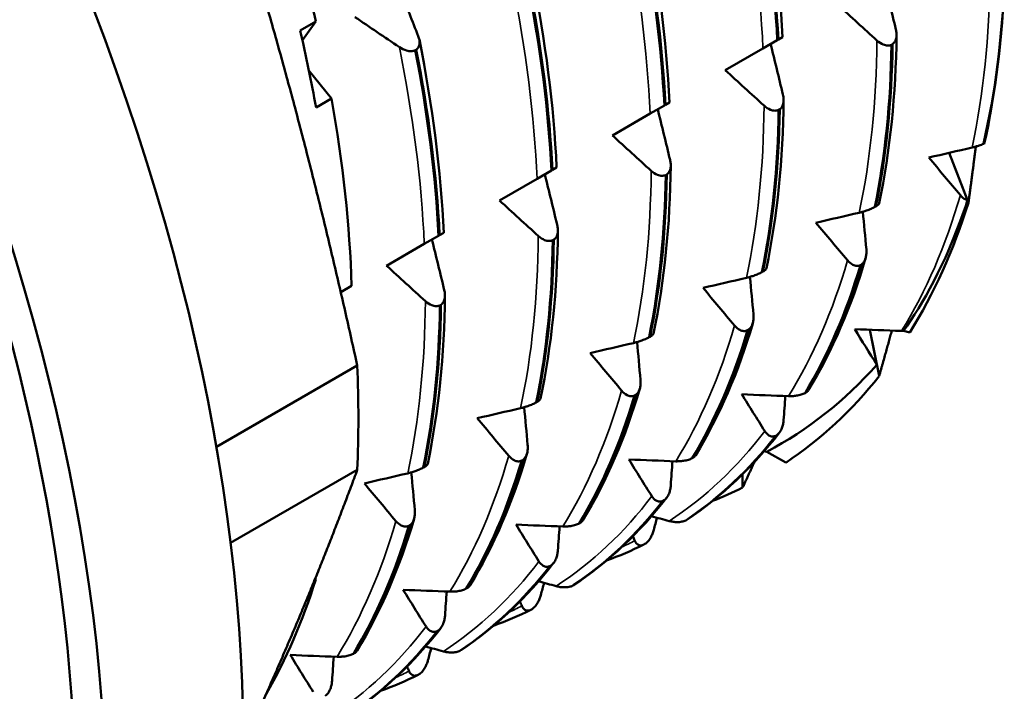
# Model space of a CAD drawing. Header units: millimetres. Extents: x 39 to 198, y 81 to 244.
# Tile 16 of 32: x 187 to 198, y 108 to 116. Entities that reach past the tile are written whole.
import ezdxf

# ---------------------------------------------------------------- set-up
doc = ezdxf.new("R2010")
doc.units = ezdxf.units.MM
doc.layers.add('Видимые тонкие (ГОСТ)', color=7, linetype='Continuous', lineweight=35)
doc.layers.add('Видимый контур (ГОСТ)', color=7, linetype='Continuous', lineweight=50)

msp = doc.modelspace()

# ---------------------------------------------------------------- linework, layer by layer
at = {"layer": 'Видимые тонкие (ГОСТ)'}
for points in [[(195.039, 115.66), (195.006, 116.378), (194.911, 117.129), (194.756, 117.899)], [(193.755, 114.919), (193.722, 115.636), (193.627, 116.388), (193.471, 117.158)], [(197.418, 114.534), (197.547, 115.14), (197.614, 115.797), (197.62, 116.493)], [(192.47, 114.177), (192.438, 114.895), (192.343, 115.647), (192.187, 116.417)], [(196.134, 113.792), (196.262, 114.398), (196.33, 115.056), (196.335, 115.752)], [(191.186, 113.436), (191.154, 114.154), (191.059, 114.905), (190.903, 115.675)], [(194.85, 113.051), (194.978, 113.657), (195.046, 114.315), (195.051, 115.01)], [(193.566, 112.309), (193.694, 112.916), (193.762, 113.573), (193.767, 114.269)], [(196.615, 112.446), (196.894, 112.899), (197.119, 113.418), (197.284, 113.991)], [(192.282, 111.568), (192.41, 112.174), (192.478, 112.832), (192.483, 113.528)], [(195.331, 111.705), (195.61, 112.158), (195.835, 112.676), (196, 113.25)], [(190.998, 110.826), (191.126, 111.433), (191.193, 112.09), (191.199, 112.786)], [(194.047, 110.963), (194.326, 111.416), (194.551, 111.935), (194.715, 112.509)], [(192.763, 110.222), (193.042, 110.675), (193.266, 111.193), (193.431, 111.767)], [(193.971, 110.284), (194.382, 110.552), (194.747, 110.896), (195.059, 111.307)], [(191.478, 109.481), (191.758, 109.933), (191.982, 110.452), (192.147, 111.026)], [(192.687, 109.543), (193.097, 109.811), (193.463, 110.154), (193.775, 110.566)], [(190.194, 108.739), (190.474, 109.192), (190.698, 109.711), (190.863, 110.284)], [(193.43, 109.986), (193.481, 110.01), (193.531, 110.034), (193.581, 110.059)], [(191.403, 108.801), (191.813, 109.069), (192.178, 109.413), (192.491, 109.825)], [(192.146, 109.245), (192.197, 109.268), (192.247, 109.292), (192.297, 109.318)], [(190.118, 108.06), (190.529, 108.328), (190.894, 108.671), (191.206, 109.083)], [(190.862, 108.503), (190.913, 108.527), (190.963, 108.551), (191.013, 108.576)]]:
    msp.add_open_spline(points, degree=3, dxfattribs=at)
at = {"layer": 'Видимый контур (ГОСТ)'}
for p, q in [((189.775, 115.866), (189.952, 115.968)), ((189.952, 115.968), (189.801, 115.753)), ((195.039, 115.66), (195.202, 115.754)), ((195.202, 115.754), (195.214, 115.761)), ((195.214, 115.761), (195.26, 115.788)), ((196.513, 115.71), (196.501, 115.703)), ((191.095, 115.646), (191.083, 115.639)), ((194.61, 115.413), (195.039, 115.66)), ((189.874, 115.41), (190.131, 115.09)), ((190.131, 115.09), (189.955, 114.988)), ((193.929, 115.02), (193.976, 115.047)), ((193.326, 114.671), (193.755, 114.919)), ((193.755, 114.919), (193.917, 115.013)), ((193.917, 115.013), (193.929, 115.02)), ((195.229, 114.968), (195.217, 114.961)), ((197.376, 113.905), (197.156, 114.473)), ((197.156, 114.473), (197.366, 113.933)), ((197.546, 114.575), (197.556, 114.576)), ((192.47, 114.177), (192.633, 114.271)), ((192.633, 114.271), (192.645, 114.278)), ((192.645, 114.278), (192.692, 114.305)), ((192.042, 113.93), (192.47, 114.177)), ((193.945, 114.227), (193.933, 114.22)), ((196.311, 113.857), (196.323, 113.864)), ((191.186, 113.436), (191.349, 113.53)), ((191.349, 113.53), (191.361, 113.537)), ((191.361, 113.537), (191.408, 113.564)), ((192.66, 113.485), (192.648, 113.479)), ((190.758, 113.188), (191.186, 113.436)), ((195.027, 113.115), (195.039, 113.122)), ((196.159, 113.202), (196.147, 113.195)), ((190.236, 112.887), (190.359, 112.959)), ((191.376, 112.744), (191.364, 112.737)), ((194.875, 112.461), (194.863, 112.454)), ((196.361, 111.934), (196.253, 112.46)), ((196.253, 112.46), (196.335, 112.062)), ((193.743, 112.374), (193.755, 112.381)), ((196.639, 112.446), (196.708, 112.428)), ((188.821, 111.127), (190.424, 112.052)), ((193.59, 111.719), (193.578, 111.712)), ((195.517, 111.74), (195.529, 111.747)), ((192.459, 111.633), (192.471, 111.64)), ((195.197, 111.262), (195.185, 111.255)), ((194.233, 110.998), (194.245, 111.005)), ((195.082, 111.072), (195.298, 110.948)), ((191.175, 110.891), (191.187, 110.898)), ((192.306, 110.978), (192.294, 110.971)), ((188.983, 110.034), (190.424, 110.866)), ((194.807, 110.664), (194.807, 110.816)), ((193.913, 110.52), (193.901, 110.513)), ((191.022, 110.236), (191.01, 110.229)), ((192.948, 110.257), (192.96, 110.264)), ((194.16, 110.291), (194.172, 110.298)), ((193.696, 110.023), (193.684, 110.016)), ((192.628, 109.779), (192.616, 109.772)), ((189.952, 109.618), (189.938, 109.61)), ((189.947, 109.632), (189.952, 109.618)), ((192.876, 109.549), (192.888, 109.556)), ((191.664, 109.516), (191.676, 109.522)), ((192.412, 109.282), (192.4, 109.275)), ((191.344, 109.037), (191.332, 109.031)), ((190.38, 108.774), (190.392, 108.781)), ((191.591, 108.808), (191.603, 108.815)), ((191.128, 108.54), (191.116, 108.533))]:
    msp.add_line(p, q, dxfattribs=at)
for centre, major_axis, start_param, end_param in [((176.224, 115.167), (9.125, -15.805), 0, 2.611139), ((174.668, 114.269), (9.125, -15.805), 6.132668, 8.728989), ((174.668, 114.269), (8.875, -15.372), 0.110663, 2.435851), ((181.032, 117.943), (-6.6, 11.432), 4.225986, 4.413394), ((188.457, 122.23), (-6.6, 11.432), 3.702387, 3.889795), ((180.855, 117.841), (-6.6, 11.432), 4.151595, 4.225986), ((181.032, 117.943), (-6.6, 11.432), 3.964187, 4.151595), ((188.457, 122.23), (6.6, -11.432), 0.298995, 0.486403), ((180.113, 117.412), (-7.3, 12.644), 3.8772, 3.976782), ((188.457, 122.23), (6.6, -11.432), 0.037196, 0.224604), ((188.457, 122.23), (6.6, -11.432), 6.197229, 6.24599), ((188.457, 122.23), (6.6, -11.432), 6.111397, 6.113152), ((181.032, 117.943), (6.6, -11.432), 0.323526, 0.486403)]:
    msp.add_ellipse(centre, major_axis=major_axis, ratio=0.57735, start_param=start_param, end_param=end_param, dxfattribs=at)
for points, weights in [([(190.424, 112.052), (189.408, 116.703), (187.767, 120.992)], [1, 1.06181818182, 1]), ([(197.46, 114.545), (197.421, 114.231), (197.376, 113.905)], [1.0001311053, 1.0002731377, 1]), ([(196.504, 112.45), (196.435, 112.196), (196.361, 111.934)], [1.00016923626, 1.00022304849, 1]), ([(194.941, 110.954), (194.875, 110.81), (194.807, 110.664)], [1.0001674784, 1.00013284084, 1]), ([(189.128, 107.742), (189.851, 109.312), (190.424, 110.866)], [1.03061102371, 1.03394438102, 1])]:
    msp.add_rational_spline(points, weights, degree=2, dxfattribs=at)
for points in [[(194.982, 117.985), (195.133, 117.232), (195.227, 116.493), (195.26, 115.788)], [(194.935, 117.863), (195.078, 117.139), (195.167, 116.432), (195.202, 115.754)], [(195.214, 115.761), (195.179, 116.439), (195.09, 117.146), (194.947, 117.87)], [(193.698, 117.244), (193.849, 116.491), (193.942, 115.751), (193.976, 115.047)], [(193.651, 117.122), (193.794, 116.398), (193.883, 115.691), (193.917, 115.013)], [(193.929, 115.02), (193.895, 115.698), (193.806, 116.405), (193.663, 117.129)], [(192.414, 116.502), (192.565, 115.749), (192.658, 115.01), (192.692, 114.305)], [(192.367, 116.38), (192.51, 115.656), (192.599, 114.949), (192.633, 114.271)], [(192.645, 114.278), (192.611, 114.956), (192.522, 115.663), (192.379, 116.387)], [(196.41, 116.452), (196.458, 116.26), (196.505, 116.068), (196.551, 115.876)], [(197.784, 116.444), (197.762, 115.78), (197.682, 115.154), (197.546, 114.575)], [(190.914, 116.316), (190.983, 116.144), (191.051, 115.971), (191.118, 115.799)], [(196.335, 115.752), (196.188, 115.885), (196.041, 116.019), (195.894, 116.154)], [(190.903, 115.675), (190.735, 115.789), (190.566, 115.903), (190.398, 116.018)], [(196.558, 115.813), (196.551, 115.138), (196.485, 114.495), (196.362, 113.901)], [(191.13, 115.761), (191.28, 115.008), (191.374, 114.269), (191.408, 113.564)], [(195.126, 115.711), (195.174, 115.519), (195.22, 115.327), (195.266, 115.135)], [(196.501, 115.703), (196.492, 115.05), (196.428, 114.431), (196.311, 113.857)], [(196.323, 113.864), (196.44, 114.438), (196.504, 115.057), (196.513, 115.71)], [(191.083, 115.639), (191.225, 114.915), (191.315, 114.208), (191.349, 113.53)], [(191.361, 113.537), (191.327, 114.215), (191.237, 114.922), (191.095, 115.646)], [(195.051, 115.01), (194.904, 115.144), (194.757, 115.278), (194.61, 115.413)], [(195.274, 115.072), (195.267, 114.397), (195.201, 113.753), (195.078, 113.159)], [(193.842, 114.969), (193.89, 114.777), (193.936, 114.585), (193.982, 114.393)], [(195.217, 114.961), (195.208, 114.308), (195.144, 113.689), (195.027, 113.115)], [(195.039, 113.122), (195.156, 113.696), (195.22, 114.315), (195.229, 114.968)], [(193.767, 114.269), (193.62, 114.402), (193.473, 114.537), (193.326, 114.671)], [(196.926, 114.419), (197.09, 114.457), (197.254, 114.495), (197.418, 114.534)], [(197.284, 113.991), (197.164, 114.133), (197.045, 114.276), (196.926, 114.419)], [(193.99, 114.33), (193.983, 113.655), (193.917, 113.012), (193.794, 112.418)], [(192.558, 114.228), (192.605, 114.036), (192.652, 113.844), (192.698, 113.652)], [(193.933, 114.22), (193.924, 113.567), (193.86, 112.948), (193.743, 112.374)], [(193.755, 112.381), (193.872, 112.955), (193.936, 113.574), (193.945, 114.227)], [(192.483, 113.528), (192.336, 113.661), (192.188, 113.795), (192.042, 113.93)], [(196.175, 113.803), (196.188, 113.66), (196.202, 113.517), (196.215, 113.374)], [(195.642, 113.678), (195.806, 113.716), (195.97, 113.754), (196.134, 113.792)], [(192.706, 113.589), (192.699, 112.914), (192.633, 112.27), (192.51, 111.677)], [(196, 113.25), (195.88, 113.392), (195.761, 113.534), (195.642, 113.678)], [(191.273, 113.486), (191.321, 113.294), (191.368, 113.102), (191.414, 112.91)], [(192.648, 113.479), (192.64, 112.826), (192.576, 112.207), (192.459, 111.633)], [(192.471, 111.64), (192.588, 112.214), (192.652, 112.833), (192.66, 113.485)], [(196.207, 113.275), (196.045, 112.723), (195.827, 112.218), (195.558, 111.775)], [(191.199, 112.786), (191.051, 112.92), (190.904, 113.054), (190.758, 113.188)], [(196.147, 113.195), (195.988, 112.658), (195.776, 112.17), (195.517, 111.74)], [(195.529, 111.747), (195.788, 112.177), (196, 112.665), (196.159, 113.202)], [(194.358, 112.936), (194.521, 112.974), (194.686, 113.012), (194.85, 113.051)], [(194.89, 113.061), (194.904, 112.918), (194.918, 112.775), (194.931, 112.633)], [(194.715, 112.509), (194.596, 112.65), (194.477, 112.793), (194.358, 112.936)], [(191.421, 112.847), (191.414, 112.172), (191.349, 111.529), (191.226, 110.935)], [(191.364, 112.737), (191.355, 112.084), (191.292, 111.465), (191.175, 110.891)], [(191.187, 110.898), (191.304, 111.472), (191.367, 112.091), (191.376, 112.744)], [(194.863, 112.454), (194.704, 111.917), (194.492, 111.429), (194.233, 110.998)], [(194.245, 111.005), (194.504, 111.436), (194.716, 111.924), (194.875, 112.461)], [(194.923, 112.533), (194.761, 111.982), (194.543, 111.477), (194.274, 111.033)], [(196.335, 112.062), (196.25, 112.197), (196.166, 112.332), (196.082, 112.467)], [(196.082, 112.467), (196.26, 112.46), (196.437, 112.453), (196.615, 112.446)], [(196.615, 112.446), (196.623, 112.446), (196.631, 112.446), (196.639, 112.446)], [(193.074, 112.195), (193.237, 112.233), (193.402, 112.271), (193.566, 112.309)], [(193.606, 112.32), (193.62, 112.177), (193.633, 112.034), (193.646, 111.891)], [(193.431, 111.767), (193.312, 111.909), (193.192, 112.052), (193.074, 112.195)], [(196.335, 112.062), (195.97, 111.652), (195.55, 111.32), (195.082, 111.072)], [(193.638, 111.792), (193.477, 111.24), (193.259, 110.736), (192.99, 110.292)], [(193.578, 111.712), (193.419, 111.175), (193.208, 110.687), (192.948, 110.257)], [(192.96, 110.264), (193.22, 110.694), (193.431, 111.182), (193.59, 111.719)], [(195.059, 111.307), (194.972, 111.446), (194.885, 111.586), (194.798, 111.726)], [(194.798, 111.726), (194.975, 111.718), (195.153, 111.711), (195.331, 111.705)], [(195.293, 111.706), (195.287, 111.615), (195.281, 111.523), (195.274, 111.432)], [(191.789, 111.454), (191.953, 111.491), (192.117, 111.529), (192.282, 111.568)], [(192.322, 111.578), (192.336, 111.436), (192.349, 111.293), (192.362, 111.15)], [(192.147, 111.026), (192.028, 111.168), (191.908, 111.31), (191.789, 111.454)], [(195.185, 111.255), (194.887, 110.871), (194.544, 110.548), (194.16, 110.291)], [(194.172, 110.298), (194.556, 110.555), (194.899, 110.878), (195.197, 111.262)], [(195.227, 111.29), (194.922, 110.897), (194.568, 110.563), (194.173, 110.298)], [(192.354, 111.05), (192.192, 110.499), (191.975, 109.994), (191.706, 109.55)], [(195.054, 111.08), (195.063, 111.077), (195.073, 111.075), (195.082, 111.072)], [(192.294, 110.971), (192.135, 110.434), (191.924, 109.946), (191.664, 109.516)], [(191.676, 109.522), (191.936, 109.953), (192.147, 110.441), (192.306, 110.978)], [(193.775, 110.566), (193.687, 110.705), (193.6, 110.844), (193.514, 110.984)], [(193.514, 110.984), (193.691, 110.977), (193.869, 110.97), (194.047, 110.963)], [(194.009, 110.965), (194.003, 110.873), (193.996, 110.782), (193.99, 110.69)], [(190.505, 110.712), (190.669, 110.75), (190.833, 110.788), (190.998, 110.826)], [(191.038, 110.837), (191.052, 110.694), (191.065, 110.551), (191.078, 110.408)], [(190.863, 110.284), (190.743, 110.426), (190.624, 110.569), (190.505, 110.712)], [(193.942, 110.549), (193.638, 110.155), (193.284, 109.821), (192.889, 109.557)], [(193.901, 110.513), (193.603, 110.13), (193.26, 109.806), (192.876, 109.549)], [(192.888, 109.556), (193.272, 109.813), (193.615, 110.137), (193.913, 110.52)], [(193.77, 110.338), (193.837, 110.32), (193.904, 110.302), (193.971, 110.284)], [(191.01, 110.229), (190.851, 109.693), (190.64, 109.205), (190.38, 108.774)], [(190.392, 108.781), (190.652, 109.212), (190.863, 109.699), (191.022, 110.236)], [(191.07, 110.309), (190.908, 109.758), (190.69, 109.253), (190.422, 108.809)], [(192.491, 109.825), (192.403, 109.963), (192.316, 110.103), (192.23, 110.243)], [(192.23, 110.243), (192.407, 110.235), (192.585, 110.229), (192.763, 110.222)], [(192.725, 110.223), (192.719, 110.132), (192.712, 110.04), (192.706, 109.949)], [(193.833, 110.321), (193.821, 110.275), (193.809, 110.229), (193.796, 110.183)], [(193.581, 110.059), (193.574, 110.076), (193.566, 110.094), (193.559, 110.111)], [(193.683, 110.015), (193.545, 109.948), (193.404, 109.887), (193.258, 109.834)], [(192.616, 109.772), (192.319, 109.388), (191.975, 109.065), (191.591, 108.808)], [(191.603, 108.815), (191.987, 109.072), (192.331, 109.395), (192.628, 109.779)], [(192.658, 109.807), (192.354, 109.414), (191.999, 109.08), (191.605, 108.815)], [(192.486, 109.597), (192.553, 109.579), (192.62, 109.561), (192.687, 109.543)], [(192.549, 109.58), (192.537, 109.534), (192.524, 109.488), (192.512, 109.442)], [(191.206, 109.083), (191.119, 109.222), (191.032, 109.361), (190.946, 109.502)], [(190.946, 109.502), (191.123, 109.494), (191.301, 109.487), (191.478, 109.481)], [(191.441, 109.482), (191.434, 109.39), (191.428, 109.299), (191.422, 109.207)], [(192.297, 109.318), (192.29, 109.335), (192.282, 109.352), (192.275, 109.37)], [(192.399, 109.274), (192.261, 109.206), (192.119, 109.146), (191.974, 109.093)], [(191.332, 109.031), (191.035, 108.647), (190.691, 108.323), (190.307, 108.066)], [(190.319, 108.073), (190.703, 108.33), (191.047, 108.654), (191.344, 109.037)], [(191.374, 109.066), (191.07, 108.673), (190.715, 108.339), (190.32, 108.074)], [(189.922, 108.342), (189.835, 108.48), (189.748, 108.62), (189.662, 108.76)], [(189.662, 108.76), (189.839, 108.753), (190.016, 108.746), (190.194, 108.739)], [(191.202, 108.855), (191.269, 108.837), (191.336, 108.819), (191.403, 108.801)], [(191.265, 108.838), (191.253, 108.792), (191.24, 108.746), (191.228, 108.7)], [(190.156, 108.741), (190.15, 108.649), (190.144, 108.557), (190.137, 108.466)], [(191.115, 108.533), (190.977, 108.465), (190.835, 108.405), (190.69, 108.351)], [(191.013, 108.576), (191.006, 108.594), (190.998, 108.611), (190.991, 108.628)]]:
    msp.add_open_spline(points, degree=3, dxfattribs=at)
for points, knots in [([(196.551, 115.876), (196.554, 115.861), (196.557, 115.845), (196.559, 115.815), (196.558, 115.801), (196.554, 115.77), (196.548, 115.754), (196.533, 115.728), (196.524, 115.717), (196.513, 115.71)], [-0.02001764, -0.02001764, -0.02001764, -0.02001764, -0.01517559, -0.01517559, -0.01064091, -0.01064091, -0.00496205, -0.00496205, 0, 0, 0, 0]), ([(191.118, 115.799), (191.124, 115.785), (191.128, 115.771), (191.133, 115.744), (191.134, 115.731), (191.132, 115.703), (191.128, 115.688), (191.114, 115.663), (191.106, 115.653), (191.095, 115.646)], [-0.02001764, -0.02001764, -0.02001764, -0.02001764, -0.01517559, -0.01517559, -0.01064091, -0.01064091, -0.00496205, -0.00496205, 0, 0, 0, 0]), ([(196.501, 115.703), (196.494, 115.7), (196.488, 115.697), (196.473, 115.694), (196.465, 115.694), (196.441, 115.694), (196.424, 115.698), (196.384, 115.715), (196.359, 115.731), (196.335, 115.752)], [-0.02234974, -0.02234974, -0.02234974, -0.02234974, -0.0193503, -0.0193503, -0.01627138, -0.01627138, -0.00971082, -0.00971082, 0, 0, 0, 0]), ([(191.083, 115.639), (191.076, 115.636), (191.069, 115.633), (191.054, 115.63), (191.046, 115.629), (191.02, 115.628), (191.002, 115.631), (190.958, 115.644), (190.93, 115.657), (190.903, 115.675)], [-0.02234974, -0.02234974, -0.02234974, -0.02234974, -0.0193503, -0.0193503, -0.01627137, -0.01627137, -0.00971081, -0.00971081, 0, 0, 0, 0]), ([(195.266, 115.135), (195.27, 115.119), (195.273, 115.104), (195.274, 115.074), (195.274, 115.059), (195.269, 115.028), (195.264, 115.012), (195.249, 114.986), (195.24, 114.976), (195.229, 114.968)], [-0.02001764, -0.02001764, -0.02001764, -0.02001764, -0.01517559, -0.01517559, -0.01064091, -0.01064091, -0.00496205, -0.00496205, 0, 0, 0, 0]), ([(195.217, 114.961), (195.21, 114.958), (195.203, 114.956), (195.189, 114.953), (195.181, 114.952), (195.157, 114.953), (195.14, 114.957), (195.099, 114.973), (195.075, 114.989), (195.051, 115.01)], [-0.02234974, -0.02234974, -0.02234974, -0.02234974, -0.0193503, -0.0193503, -0.01627138, -0.01627138, -0.00971082, -0.00971082, 0, 0, 0, 0]), ([(197.418, 114.534), (197.431, 114.537), (197.445, 114.54), (197.472, 114.548), (197.486, 114.552), (197.515, 114.562), (197.531, 114.568), (197.546, 114.575)], [-0.01987125, -0.01987125, -0.01987125, -0.01987125, -0.01513104, -0.01513104, -0.01068461, -0.01068461, -0.00573477, -0.00573477, -0.00573477, -0.00573477]), ([(193.982, 114.393), (193.986, 114.378), (193.988, 114.362), (193.99, 114.332), (193.99, 114.318), (193.985, 114.287), (193.98, 114.271), (193.965, 114.245), (193.956, 114.234), (193.945, 114.227)], [-0.02001764, -0.02001764, -0.02001764, -0.02001764, -0.01517559, -0.01517559, -0.01064091, -0.01064091, -0.00496205, -0.00496205, 0, 0, 0, 0]), ([(193.933, 114.22), (193.926, 114.217), (193.919, 114.215), (193.905, 114.212), (193.897, 114.211), (193.873, 114.211), (193.856, 114.215), (193.815, 114.232), (193.791, 114.248), (193.767, 114.269)], [-0.02234974, -0.02234974, -0.02234974, -0.02234974, -0.0193503, -0.0193503, -0.01627138, -0.01627138, -0.00971082, -0.00971082, 0, 0, 0, 0]), ([(197.366, 113.933), (197.352, 113.891), (197.338, 113.85), (197.109, 113.197), (196.855, 112.752), (196.639, 112.446)], [0.3853606, 0.3853606, 0.3853606, 0.3853606, 0.4043286, 0.4043286, 0.6908029, 0.6908029, 0.6908029, 0.6908029]), ([(197.366, 113.933), (197.359, 113.935), (197.352, 113.937), (197.324, 113.952), (197.303, 113.969), (197.284, 113.991)], [-0.01280114, -0.01280114, -0.01280114, -0.01280114, -0.00971064, -0.00971064, 0, 0, 0, 0]), ([(196.134, 113.792), (196.148, 113.795), (196.162, 113.799), (196.189, 113.807), (196.203, 113.811), (196.235, 113.823), (196.253, 113.829), (196.285, 113.843), (196.299, 113.85), (196.311, 113.857)], [-0.02001764, -0.02001764, -0.02001764, -0.02001764, -0.01517559, -0.01517559, -0.01064091, -0.01064091, -0.00496205, -0.00496205, 0, 0, 0, 0]), ([(196.323, 113.864), (196.329, 113.867), (196.334, 113.871), (196.344, 113.878), (196.348, 113.881), (196.358, 113.891), (196.362, 113.896), (196.362, 113.901)], [-0.02234974, -0.02234974, -0.02234974, -0.02234974, -0.0193503, -0.0193503, -0.01627138, -0.01627138, -0.00976275, -0.00976275, -0.00976275, -0.00976275]), ([(192.698, 113.652), (192.702, 113.636), (192.704, 113.621), (192.706, 113.591), (192.706, 113.577), (192.701, 113.546), (192.696, 113.529), (192.681, 113.503), (192.672, 113.493), (192.66, 113.485)], [-0.02001764, -0.02001764, -0.02001764, -0.02001764, -0.01517559, -0.01517559, -0.01064091, -0.01064091, -0.00496205, -0.00496205, 0, 0, 0, 0]), ([(192.648, 113.479), (192.642, 113.475), (192.635, 113.473), (192.621, 113.47), (192.613, 113.47), (192.589, 113.47), (192.572, 113.474), (192.531, 113.49), (192.506, 113.506), (192.483, 113.528)], [-0.02234974, -0.02234974, -0.02234974, -0.02234974, -0.0193503, -0.0193503, -0.01627138, -0.01627138, -0.00971082, -0.00971082, 0, 0, 0, 0]), ([(196.215, 113.374), (196.216, 113.358), (196.216, 113.342), (196.214, 113.311), (196.212, 113.296), (196.204, 113.264), (196.197, 113.247), (196.18, 113.22), (196.17, 113.21), (196.159, 113.202)], [-0.02001764, -0.02001764, -0.02001764, -0.02001764, -0.01517559, -0.01517559, -0.01064091, -0.01064091, -0.00496205, -0.00496205, 0, 0, 0, 0]), ([(196.147, 113.195), (196.14, 113.192), (196.134, 113.19), (196.12, 113.187), (196.113, 113.187), (196.09, 113.188), (196.075, 113.192), (196.04, 113.21), (196.019, 113.227), (196, 113.25)], [-0.02234974, -0.02234974, -0.02234974, -0.02234974, -0.0193503, -0.0193503, -0.01627138, -0.01627138, -0.00971082, -0.00971082, 0, 0, 0, 0]), ([(195.039, 113.122), (195.045, 113.126), (195.05, 113.129), (195.06, 113.136), (195.064, 113.139), (195.074, 113.149), (195.077, 113.155), (195.078, 113.159)], [-0.02234974, -0.02234974, -0.02234974, -0.02234974, -0.0193503, -0.0193503, -0.01627138, -0.01627138, -0.00976275, -0.00976275, -0.00976275, -0.00976275]), ([(194.85, 113.051), (194.863, 113.054), (194.877, 113.057), (194.905, 113.066), (194.919, 113.07), (194.951, 113.081), (194.969, 113.088), (195.001, 113.102), (195.015, 113.109), (195.027, 113.115)], [-0.02001764, -0.02001764, -0.02001764, -0.02001764, -0.01517559, -0.01517559, -0.01064091, -0.01064091, -0.00496205, -0.00496205, 0, 0, 0, 0]), ([(191.414, 112.91), (191.418, 112.895), (191.42, 112.879), (191.422, 112.849), (191.421, 112.835), (191.417, 112.804), (191.412, 112.788), (191.397, 112.762), (191.387, 112.752), (191.376, 112.744)], [-0.02001764, -0.02001764, -0.02001764, -0.02001764, -0.01517559, -0.01517559, -0.01064091, -0.01064091, -0.00496205, -0.00496205, 0, 0, 0, 0]), ([(191.364, 112.737), (191.358, 112.734), (191.351, 112.732), (191.336, 112.729), (191.329, 112.728), (191.304, 112.729), (191.288, 112.733), (191.247, 112.749), (191.222, 112.765), (191.199, 112.786)], [-0.02234974, -0.02234974, -0.02234974, -0.02234974, -0.0193503, -0.0193503, -0.01627138, -0.01627138, -0.00971082, -0.00971082, 0, 0, 0, 0]), ([(194.931, 112.633), (194.932, 112.617), (194.932, 112.6), (194.93, 112.569), (194.928, 112.554), (194.92, 112.522), (194.913, 112.506), (194.896, 112.479), (194.886, 112.468), (194.875, 112.461)], [-0.02001764, -0.02001764, -0.02001764, -0.02001764, -0.01517559, -0.01517559, -0.01064091, -0.01064091, -0.00496205, -0.00496205, 0, 0, 0, 0]), ([(194.863, 112.454), (194.856, 112.451), (194.85, 112.448), (194.836, 112.446), (194.829, 112.445), (194.806, 112.446), (194.791, 112.451), (194.755, 112.469), (194.734, 112.486), (194.715, 112.509)], [-0.02234974, -0.02234974, -0.02234974, -0.02234974, -0.0193503, -0.0193503, -0.01627138, -0.01627138, -0.00971082, -0.00971082, 0, 0, 0, 0]), ([(193.566, 112.309), (193.579, 112.312), (193.593, 112.316), (193.621, 112.324), (193.635, 112.329), (193.667, 112.34), (193.685, 112.347), (193.717, 112.36), (193.731, 112.367), (193.743, 112.374)], [-0.02001764, -0.02001764, -0.02001764, -0.02001764, -0.01517559, -0.01517559, -0.01064091, -0.01064091, -0.00496205, -0.00496205, 0, 0, 0, 0]), ([(193.755, 112.381), (193.761, 112.385), (193.766, 112.388), (193.775, 112.395), (193.779, 112.398), (193.79, 112.408), (193.793, 112.413), (193.794, 112.418)], [-0.02234974, -0.02234974, -0.02234974, -0.02234974, -0.0193503, -0.0193503, -0.01627138, -0.01627138, -0.00976275, -0.00976275, -0.00976275, -0.00976275]), ([(193.646, 111.891), (193.648, 111.875), (193.648, 111.859), (193.646, 111.828), (193.644, 111.813), (193.636, 111.781), (193.629, 111.764), (193.612, 111.737), (193.602, 111.727), (193.59, 111.719)], [-0.02001764, -0.02001764, -0.02001764, -0.02001764, -0.01517559, -0.01517559, -0.01064091, -0.01064091, -0.00496205, -0.00496205, 0, 0, 0, 0]), ([(192.471, 111.64), (192.477, 111.643), (192.482, 111.647), (192.491, 111.653), (192.495, 111.657), (192.505, 111.666), (192.509, 111.672), (192.51, 111.677)], [-0.02234974, -0.02234974, -0.02234974, -0.02234974, -0.0193503, -0.0193503, -0.01627138, -0.01627138, -0.00976275, -0.00976275, -0.00976275, -0.00976275]), ([(193.578, 111.712), (193.572, 111.709), (193.565, 111.707), (193.552, 111.704), (193.544, 111.704), (193.522, 111.705), (193.507, 111.709), (193.471, 111.727), (193.45, 111.744), (193.431, 111.767)], [-0.02234974, -0.02234974, -0.02234974, -0.02234974, -0.0193503, -0.0193503, -0.01627138, -0.01627138, -0.00971082, -0.00971082, 0, 0, 0, 0]), ([(195.331, 111.705), (195.345, 111.704), (195.36, 111.704), (195.39, 111.706), (195.405, 111.708), (195.438, 111.713), (195.457, 111.717), (195.49, 111.727), (195.504, 111.733), (195.517, 111.74)], [-0.02001764, -0.02001764, -0.02001764, -0.02001764, -0.01517559, -0.01517559, -0.01064091, -0.01064091, -0.00496205, -0.00496205, 0, 0, 0, 0]), ([(195.529, 111.747), (195.535, 111.75), (195.54, 111.754), (195.549, 111.762), (195.552, 111.766), (195.556, 111.772), (195.557, 111.773), (195.558, 111.775)], [-0.022349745, -0.022349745, -0.022349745, -0.022349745, -0.019350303, -0.019350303, -0.016271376, -0.016271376, -0.015179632, -0.015179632, -0.015179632, -0.015179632]), ([(192.282, 111.568), (192.295, 111.571), (192.309, 111.575), (192.337, 111.583), (192.351, 111.587), (192.383, 111.598), (192.401, 111.605), (192.433, 111.619), (192.446, 111.626), (192.459, 111.633)], [-0.02001764, -0.02001764, -0.02001764, -0.02001764, -0.01517559, -0.01517559, -0.01064091, -0.01064091, -0.00496205, -0.00496205, 0, 0, 0, 0]), ([(195.274, 111.432), (195.273, 111.416), (195.271, 111.4), (195.264, 111.369), (195.26, 111.354), (195.247, 111.323), (195.239, 111.306), (195.219, 111.28), (195.208, 111.269), (195.197, 111.262)], [-0.02001764, -0.02001764, -0.02001764, -0.02001764, -0.01517559, -0.01517559, -0.01064091, -0.01064091, -0.00496205, -0.00496205, 0, 0, 0, 0]), ([(195.185, 111.255), (195.178, 111.252), (195.172, 111.249), (195.159, 111.247), (195.152, 111.246), (195.132, 111.247), (195.119, 111.251), (195.089, 111.269), (195.073, 111.285), (195.059, 111.307)], [-0.02234974, -0.02234974, -0.02234974, -0.02234974, -0.0193503, -0.0193503, -0.01627138, -0.01627138, -0.00971082, -0.00971082, 0, 0, 0, 0]), ([(192.362, 111.15), (192.364, 111.134), (192.364, 111.117), (192.362, 111.086), (192.36, 111.071), (192.352, 111.039), (192.345, 111.023), (192.327, 110.996), (192.318, 110.985), (192.306, 110.978)], [-0.02001764, -0.02001764, -0.02001764, -0.02001764, -0.01517559, -0.01517559, -0.01064091, -0.01064091, -0.00496205, -0.00496205, 0, 0, 0, 0]), ([(192.294, 110.971), (192.288, 110.968), (192.281, 110.966), (192.267, 110.963), (192.26, 110.962), (192.238, 110.963), (192.223, 110.968), (192.187, 110.986), (192.166, 111.003), (192.147, 111.026)], [-0.02234974, -0.02234974, -0.02234974, -0.02234974, -0.0193503, -0.0193503, -0.01627138, -0.01627138, -0.00971082, -0.00971082, 0, 0, 0, 0]), ([(194.047, 110.963), (194.061, 110.963), (194.076, 110.963), (194.106, 110.965), (194.121, 110.966), (194.154, 110.972), (194.173, 110.976), (194.206, 110.986), (194.22, 110.992), (194.233, 110.998)], [-0.02001764, -0.02001764, -0.02001764, -0.02001764, -0.01517559, -0.01517559, -0.01064091, -0.01064091, -0.00496205, -0.00496205, 0, 0, 0, 0]), ([(194.245, 111.005), (194.25, 111.009), (194.256, 111.013), (194.265, 111.021), (194.268, 111.025), (194.272, 111.03), (194.273, 111.032), (194.274, 111.033)], [-0.022349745, -0.022349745, -0.022349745, -0.022349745, -0.019350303, -0.019350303, -0.016271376, -0.016271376, -0.015179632, -0.015179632, -0.015179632, -0.015179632]), ([(190.998, 110.826), (191.011, 110.83), (191.025, 110.833), (191.053, 110.841), (191.067, 110.846), (191.099, 110.857), (191.116, 110.864), (191.148, 110.878), (191.162, 110.884), (191.175, 110.891)], [-0.02001764, -0.02001764, -0.02001764, -0.02001764, -0.01517559, -0.01517559, -0.01064091, -0.01064091, -0.00496205, -0.00496205, 0, 0, 0, 0]), ([(191.187, 110.898), (191.192, 110.902), (191.198, 110.905), (191.207, 110.912), (191.211, 110.915), (191.221, 110.925), (191.225, 110.93), (191.226, 110.935)], [-0.02234974, -0.02234974, -0.02234974, -0.02234974, -0.0193503, -0.0193503, -0.01627138, -0.01627138, -0.00976275, -0.00976275, -0.00976275, -0.00976275]), ([(193.99, 110.69), (193.989, 110.674), (193.987, 110.658), (193.98, 110.628), (193.976, 110.613), (193.963, 110.581), (193.955, 110.565), (193.935, 110.538), (193.924, 110.528), (193.913, 110.52)], [-0.02001764, -0.02001764, -0.02001764, -0.02001764, -0.01517559, -0.01517559, -0.01064091, -0.01064091, -0.00496205, -0.00496205, 0, 0, 0, 0]), ([(193.901, 110.513), (193.894, 110.51), (193.888, 110.508), (193.875, 110.505), (193.868, 110.505), (193.848, 110.506), (193.835, 110.51), (193.805, 110.527), (193.789, 110.544), (193.775, 110.566)], [-0.02234974, -0.02234974, -0.02234974, -0.02234974, -0.0193503, -0.0193503, -0.01627138, -0.01627138, -0.00971082, -0.00971082, 0, 0, 0, 0]), ([(191.078, 110.408), (191.079, 110.392), (191.08, 110.376), (191.078, 110.345), (191.076, 110.33), (191.067, 110.298), (191.061, 110.281), (191.043, 110.254), (191.033, 110.244), (191.022, 110.236)], [-0.02001764, -0.02001764, -0.02001764, -0.02001764, -0.01517559, -0.01517559, -0.01064091, -0.01064091, -0.00496205, -0.00496205, 0, 0, 0, 0]), ([(191.01, 110.229), (191.004, 110.226), (190.997, 110.224), (190.983, 110.221), (190.976, 110.221), (190.954, 110.222), (190.939, 110.227), (190.903, 110.244), (190.882, 110.262), (190.863, 110.284)], [-0.02234974, -0.02234974, -0.02234974, -0.02234974, -0.0193503, -0.0193503, -0.01627138, -0.01627138, -0.00971082, -0.00971082, 0, 0, 0, 0]), ([(192.763, 110.222), (192.777, 110.222), (192.792, 110.222), (192.822, 110.223), (192.837, 110.225), (192.87, 110.23), (192.889, 110.234), (192.922, 110.245), (192.936, 110.25), (192.948, 110.257)], [-0.02001764, -0.02001764, -0.02001764, -0.02001764, -0.01517559, -0.01517559, -0.01064091, -0.01064091, -0.00496205, -0.00496205, 0, 0, 0, 0]), ([(192.96, 110.264), (192.966, 110.268), (192.971, 110.271), (192.98, 110.279), (192.984, 110.283), (192.988, 110.289), (192.989, 110.29), (192.99, 110.292)], [-0.022349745, -0.022349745, -0.022349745, -0.022349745, -0.019350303, -0.019350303, -0.016271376, -0.016271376, -0.015179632, -0.015179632, -0.015179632, -0.015179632]), ([(193.971, 110.284), (193.986, 110.28), (194.001, 110.277), (194.032, 110.273), (194.047, 110.271), (194.081, 110.271), (194.1, 110.273), (194.133, 110.28), (194.147, 110.284), (194.16, 110.291)], [-0.02001764, -0.02001764, -0.02001764, -0.02001764, -0.01517559, -0.01517559, -0.01064091, -0.01064091, -0.00496205, -0.00496205, 0, 0, 0, 0]), ([(193.796, 110.183), (193.792, 110.168), (193.788, 110.154), (193.776, 110.125), (193.769, 110.111), (193.753, 110.082), (193.742, 110.066), (193.719, 110.041), (193.708, 110.031), (193.696, 110.023)], [-0.02001764, -0.02001764, -0.02001764, -0.02001764, -0.01517559, -0.01517559, -0.01064091, -0.01064091, -0.00496205, -0.00496205, 0, 0, 0, 0]), ([(193.684, 110.016), (193.678, 110.013), (193.672, 110.011), (193.66, 110.007), (193.654, 110.007), (193.636, 110.006), (193.625, 110.01), (193.601, 110.025), (193.59, 110.039), (193.581, 110.059)], [-0.02234974, -0.02234974, -0.02234974, -0.02234974, -0.0193503, -0.0193503, -0.01627138, -0.01627138, -0.00971082, -0.00971082, 0, 0, 0, 0]), ([(192.706, 109.949), (192.705, 109.933), (192.702, 109.917), (192.696, 109.886), (192.691, 109.872), (192.679, 109.84), (192.67, 109.823), (192.65, 109.797), (192.64, 109.787), (192.628, 109.779)], [-0.02001764, -0.02001764, -0.02001764, -0.02001764, -0.01517559, -0.01517559, -0.01064091, -0.01064091, -0.00496205, -0.00496205, 0, 0, 0, 0]), ([(192.616, 109.772), (192.61, 109.769), (192.604, 109.767), (192.591, 109.764), (192.584, 109.763), (192.564, 109.764), (192.551, 109.768), (192.521, 109.786), (192.505, 109.803), (192.491, 109.825)], [-0.02234974, -0.02234974, -0.02234974, -0.02234974, -0.0193503, -0.0193503, -0.01627138, -0.01627138, -0.00971082, -0.00971082, 0, 0, 0, 0]), ([(191.676, 109.522), (191.682, 109.526), (191.687, 109.53), (191.696, 109.538), (191.7, 109.542), (191.704, 109.547), (191.705, 109.549), (191.706, 109.55)], [-0.022349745, -0.022349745, -0.022349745, -0.022349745, -0.019350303, -0.019350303, -0.016271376, -0.016271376, -0.015179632, -0.015179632, -0.015179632, -0.015179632]), ([(192.687, 109.543), (192.701, 109.539), (192.717, 109.535), (192.747, 109.531), (192.762, 109.53), (192.797, 109.53), (192.816, 109.531), (192.849, 109.538), (192.863, 109.543), (192.876, 109.549)], [-0.02001764, -0.02001764, -0.02001764, -0.02001764, -0.01517559, -0.01517559, -0.01064091, -0.01064091, -0.00496205, -0.00496205, 0, 0, 0, 0]), ([(191.478, 109.481), (191.493, 109.48), (191.508, 109.48), (191.538, 109.482), (191.552, 109.483), (191.586, 109.489), (191.605, 109.493), (191.638, 109.503), (191.652, 109.509), (191.664, 109.516)], [-0.02001764, -0.02001764, -0.02001764, -0.02001764, -0.01517559, -0.01517559, -0.01064091, -0.01064091, -0.00496205, -0.00496205, 0, 0, 0, 0]), ([(192.512, 109.442), (192.508, 109.427), (192.503, 109.412), (192.492, 109.384), (192.485, 109.37), (192.468, 109.34), (192.458, 109.325), (192.435, 109.299), (192.424, 109.289), (192.412, 109.282)], [-0.02001764, -0.02001764, -0.02001764, -0.02001764, -0.01517559, -0.01517559, -0.01064091, -0.01064091, -0.00496205, -0.00496205, 0, 0, 0, 0]), ([(192.4, 109.275), (192.394, 109.271), (192.388, 109.269), (192.375, 109.266), (192.369, 109.265), (192.351, 109.265), (192.341, 109.268), (192.317, 109.283), (192.305, 109.298), (192.297, 109.318)], [-0.02234974, -0.02234974, -0.02234974, -0.02234974, -0.0193503, -0.0193503, -0.01627138, -0.01627138, -0.00971082, -0.00971082, 0, 0, 0, 0]), ([(191.422, 109.207), (191.42, 109.191), (191.418, 109.175), (191.412, 109.145), (191.407, 109.13), (191.395, 109.099), (191.386, 109.082), (191.366, 109.055), (191.356, 109.045), (191.344, 109.037)], [-0.02001764, -0.02001764, -0.02001764, -0.02001764, -0.01517559, -0.01517559, -0.01064091, -0.01064091, -0.00496205, -0.00496205, 0, 0, 0, 0]), ([(191.332, 109.031), (191.326, 109.027), (191.32, 109.025), (191.306, 109.022), (191.3, 109.022), (191.28, 109.023), (191.267, 109.027), (191.237, 109.044), (191.22, 109.061), (191.206, 109.083)], [-0.02234974, -0.02234974, -0.02234974, -0.02234974, -0.0193503, -0.0193503, -0.01627138, -0.01627138, -0.00971082, -0.00971082, 0, 0, 0, 0]), ([(190.194, 108.739), (190.208, 108.739), (190.224, 108.739), (190.253, 108.741), (190.268, 108.742), (190.302, 108.747), (190.32, 108.751), (190.353, 108.762), (190.368, 108.768), (190.38, 108.774)], [-0.02001764, -0.02001764, -0.02001764, -0.02001764, -0.01517559, -0.01517559, -0.01064091, -0.01064091, -0.00496205, -0.00496205, 0, 0, 0, 0]), ([(190.392, 108.781), (190.398, 108.785), (190.403, 108.789), (190.412, 108.796), (190.416, 108.8), (190.42, 108.806), (190.421, 108.807), (190.422, 108.809)], [-0.022349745, -0.022349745, -0.022349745, -0.022349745, -0.019350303, -0.019350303, -0.016271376, -0.016271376, -0.015179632, -0.015179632, -0.015179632, -0.015179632]), ([(191.403, 108.801), (191.417, 108.797), (191.433, 108.794), (191.463, 108.79), (191.478, 108.788), (191.512, 108.788), (191.531, 108.79), (191.565, 108.797), (191.579, 108.802), (191.591, 108.808)], [-0.02001764, -0.02001764, -0.02001764, -0.02001764, -0.01517559, -0.01517559, -0.01064091, -0.01064091, -0.00496205, -0.00496205, 0, 0, 0, 0]), ([(191.228, 108.7), (191.224, 108.686), (191.219, 108.671), (191.208, 108.642), (191.201, 108.628), (191.184, 108.599), (191.173, 108.583), (191.151, 108.558), (191.139, 108.548), (191.128, 108.54)], [-0.02001764, -0.02001764, -0.02001764, -0.02001764, -0.01517559, -0.01517559, -0.01064091, -0.01064091, -0.00496205, -0.00496205, 0, 0, 0, 0]), ([(191.116, 108.533), (191.11, 108.53), (191.103, 108.528), (191.091, 108.525), (191.085, 108.524), (191.067, 108.524), (191.056, 108.527), (191.033, 108.542), (191.021, 108.556), (191.013, 108.576)], [-0.02234974, -0.02234974, -0.02234974, -0.02234974, -0.0193503, -0.0193503, -0.01627138, -0.01627138, -0.00971082, -0.00971082, 0, 0, 0, 0]), ([(190.137, 108.466), (190.136, 108.45), (190.134, 108.434), (190.127, 108.403), (190.123, 108.389), (190.111, 108.357), (190.102, 108.341), (190.082, 108.314), (190.072, 108.304), (190.06, 108.296)], [-0.02001764, -0.02001764, -0.02001764, -0.02001764, -0.01517559, -0.01517559, -0.01064091, -0.01064091, -0.00496205, -0.00496205, 0, 0, 0, 0])]:
    msp.add_open_spline(points, degree=3, knots=knots, dxfattribs=at)

doc.saveas('drawing.dxf')
